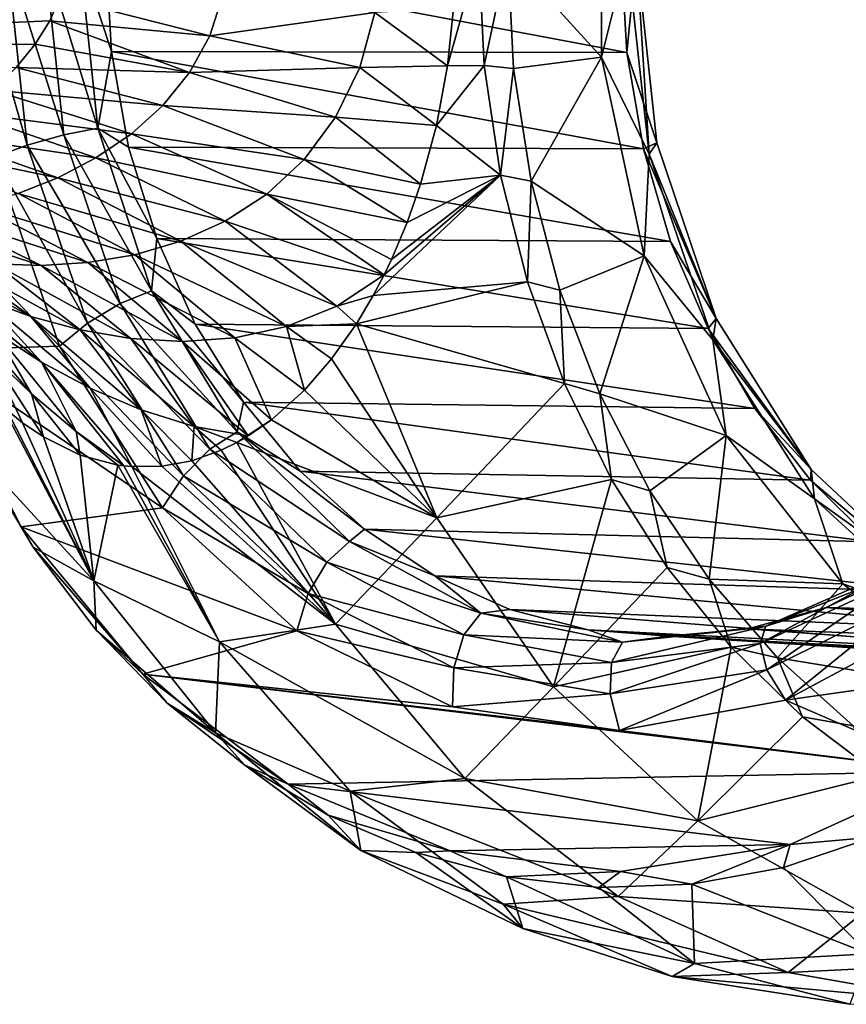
# Model space of a CAD drawing. Header units: metres. Extents: x -40 to 104, y -17 to 17.
# Tile 111 of 115: x 75 to 88, y -17 to -1. Entities that reach past the tile are written whole.
import ezdxf

# ---------------------------------------------------------------- set-up
doc = ezdxf.new("R2010")
doc.units = ezdxf.units.M
doc.layers.add('solid_122529', color=7, linetype='CONTINUOUS')

msp = doc.modelspace()

# ---------------------------------------------------------------- linework, layer by layer
at = {"layer": 'solid_122529'}
for points in [[(83.80278, -1.6323, 573.074829), (83.802757, 1.632038, 573.074829), (82.314522, -0.000134, 574.116943)], [(84.209091, -0.000045, 572.555542), (83.802757, 1.632038, 573.074829), (83.80278, -1.6323, 573.074829)], [(63.859383, -1.531185, 571.695313), (75.331688, 0, 572), (63.859383, 0, 572)], [(75.303238, -0.335685, 571.985901), (75.331688, 0, 572), (63.859383, -1.531185, 571.695313)], [(74.695175, -3.029382, 557.623108), (74.173363, -3.222129, 557.843506), (73.822304, 0.000187, 558.089294)], [(74.695175, -3.029382, 557.623108), (73.822304, 0.000187, 558.089294), (74.369492, 0, 557.851135)], [(74.369492, 0, 557.851135), (74.968155, 0, 557.845581), (75.272621, -2.867383, 557.632385)], [(74.968155, 0, 557.845581), (75.521324, 0, 558.074585), (75.811943, -2.761465, 557.871094)], [(75.272621, -2.867383, 557.632385), (74.968155, 0, 557.845581), (75.811943, -2.761465, 557.871094)], [(75.521324, 0, 558.074585), (75.940544, -0.000013, 558.50116), (76.031441, -1.546067, 558.4375)], [(75.811943, -2.761465, 557.871094), (75.521324, 0, 558.074585), (76.031441, -1.546067, 558.4375)], [(74.695175, -3.029382, 557.623108), (74.369492, 0, 557.851135), (75.272621, -2.867383, 557.632385)], [(75.940544, -0.000013, 558.50116), (84.115105, -0.000005, 571.088867), (84.203163, -1.558355, 571.027222)], [(76.031441, -1.546067, 558.4375), (75.940544, -0.000013, 558.50116), (84.203163, -1.558355, 571.027222)], [(81.856583, -0.000002, 573.914368), (81.45607, -0.863524, 573.653992), (81.36026, -1.770372, 573.510803)], [(81.9431, -1.766154, 573.853821), (81.856583, -0.000002, 573.914368), (81.36026, -1.770372, 573.510803)], [(82.314522, -0.000134, 574.116943), (81.856583, -0.000002, 573.914368), (81.9431, -1.766154, 573.853821)], [(82.407379, -1.813701, 574.051941), (82.314522, -0.000134, 574.116943), (81.9431, -1.766154, 573.853821)], [(83.80278, -1.6323, 573.074829), (82.314522, -0.000134, 574.116943), (82.407379, -1.813701, 574.051941)], [(84.555145, -3.171166, 572.313232), (84.209091, -0.000045, 572.555542), (83.80278, -1.6323, 573.074829)], [(84.353981, -0.000287, 571.809143), (84.203163, -1.558355, 571.027222), (84.115105, -0.000005, 571.088867)], [(84.676643, -2.992872, 571.583252), (84.203163, -1.558355, 571.027222), (84.353981, -0.000287, 571.809143)], [(84.353981, -0.000287, 571.809143), (84.209091, -0.000045, 572.555542), (84.555145, -3.171166, 572.313232)], [(84.676643, -2.992872, 571.583252), (84.353981, -0.000287, 571.809143), (84.555145, -3.171166, 572.313232)], [(75.213051, -0.685865, 571.940735), (75.303238, -0.335685, 571.985901), (63.859383, -1.531185, 571.695313)], [(75.05027, -1.056544, 571.857971), (75.213051, -0.685865, 571.940735), (63.859383, -1.531185, 571.695313)], [(77.58963, -1.294352, 572.075745), (75.213051, -0.685865, 571.940735), (75.05027, -1.056544, 571.857971)], [(77.791008, -0.660824, 572.21991), (75.213051, -0.685865, 571.940735), (77.58963, -1.294352, 572.075745)], [(77.791008, -0.660824, 572.21991), (77.58963, -1.294352, 572.075745), (80.206696, -0.922531, 572.993835)], [(77.58963, -1.294352, 572.075745), (79.967171, -1.797122, 572.76825), (80.206696, -0.922531, 572.993835)], [(80.206696, -0.922531, 572.993835), (79.967171, -1.797122, 572.76825), (81.36026, -1.770372, 573.510803)], [(80.206696, -0.922531, 572.993835), (81.36026, -1.770372, 573.510803), (81.45607, -0.863524, 573.653992)], [(74.817184, -1.428064, 571.736389), (75.05027, -1.056544, 571.857971), (63.859383, -1.531185, 571.695313)], [(77.268684, -1.878853, 571.848206), (75.05027, -1.056544, 571.857971), (74.817184, -1.428064, 571.736389)], [(77.58963, -1.294352, 572.075745), (75.05027, -1.056544, 571.857971), (77.268684, -1.878853, 571.848206)], [(77.58963, -1.294352, 572.075745), (77.268684, -1.878853, 571.848206), (79.967171, -1.797122, 572.76825)], [(74.516098, -1.795842, 571.574219), (74.817184, -1.428064, 571.736389), (63.859383, -1.531185, 571.695313)], [(77.268684, -1.878853, 571.848206), (74.817184, -1.428064, 571.736389), (74.516098, -1.795842, 571.574219)], [(75.811943, -2.761465, 557.871094), (76.031441, -1.546067, 558.4375), (76.302284, -3.060442, 558.247864)], [(76.031441, -1.546067, 558.4375), (84.203163, -1.558355, 571.027222), (84.465652, -3.087179, 570.843445)], [(76.302284, -3.060442, 558.247864), (76.031441, -1.546067, 558.4375), (84.465652, -3.087179, 570.843445)], [(84.676643, -2.992872, 571.583252), (84.465652, -3.087179, 570.843445), (84.203163, -1.558355, 571.027222)], [(83.80278, -1.6323, 573.074829), (82.407379, -1.813701, 574.051941), (82.684601, -3.599554, 573.857788)], [(84.476151, -4.789396, 572.603333), (83.80278, -1.6323, 573.074829), (82.684601, -3.599554, 573.857788)], [(84.555145, -3.171166, 572.313232), (83.80278, -1.6323, 573.074829), (84.476151, -4.789396, 572.603333)], [(76.846962, -2.400224, 571.552185), (74.516098, -1.795842, 571.574219), (74.147835, -2.158376, 571.367676)], [(77.268684, -1.878853, 571.848206), (74.516098, -1.795842, 571.574219), (76.846962, -2.400224, 571.552185)], [(77.268684, -1.878853, 571.848206), (79.585251, -2.584383, 572.415405), (79.967171, -1.797122, 572.76825)], [(79.967171, -1.797122, 572.76825), (79.585251, -2.584383, 572.415405), (81.185684, -2.718489, 573.248962)], [(79.967171, -1.797122, 572.76825), (81.185684, -2.718489, 573.248962), (81.36026, -1.770372, 573.510803)], [(81.9431, -1.766154, 573.853821), (81.36026, -1.770372, 573.510803), (81.185684, -2.718489, 573.248962)], [(82.201408, -3.507133, 573.672913), (81.9431, -1.766154, 573.853821), (81.185684, -2.718489, 573.248962)], [(82.407379, -1.813701, 574.051941), (81.9431, -1.766154, 573.853821), (82.201408, -3.507133, 573.672913)], [(82.684601, -3.599554, 573.857788), (82.407379, -1.813701, 574.051941), (82.201408, -3.507133, 573.672913)], [(77.268684, -1.878853, 571.848206), (76.846962, -2.400224, 571.552185), (79.585251, -2.584383, 572.415405)], [(76.345337, -2.852086, 571.203125), (74.147835, -2.158376, 571.367676), (73.713631, -2.512872, 571.112122)], [(76.846962, -2.400224, 571.552185), (74.147835, -2.158376, 571.367676), (76.345337, -2.852086, 571.203125)], [(76.846962, -2.400224, 571.552185), (76.345337, -2.852086, 571.203125), (79.08445, -3.258817, 571.964355)], [(76.846962, -2.400224, 571.552185), (79.08445, -3.258817, 571.964355), (79.585251, -2.584383, 572.415405)], [(75.783875, -3.233827, 570.814331), (73.713631, -2.512872, 571.112122), (73.216675, -2.854036, 570.802612)], [(76.345337, -2.852086, 571.203125), (73.713631, -2.512872, 571.112122), (75.783875, -3.233827, 570.814331)], [(79.585251, -2.584383, 572.415405), (79.08445, -3.258817, 571.964355), (80.932983, -3.650497, 572.867981)], [(79.585251, -2.584383, 572.415405), (80.932983, -3.650497, 572.867981), (81.185684, -2.718489, 573.248962)], [(75.272621, -2.867383, 557.632385), (75.811943, -2.761465, 557.871094), (76.664932, -5.343565, 557.273804)], [(75.811943, -2.761465, 557.871094), (76.302284, -3.060442, 558.247864), (76.747498, -4.512039, 557.936157)], [(76.664932, -5.343565, 557.273804), (75.811943, -2.761465, 557.871094), (76.747498, -4.512039, 557.936157)], [(82.201408, -3.507133, 573.672913), (81.185684, -2.718489, 573.248962), (80.932983, -3.650497, 572.867981)], [(75.180191, -3.548033, 570.395874), (73.216675, -2.854036, 570.802612), (72.858475, -3.067442, 570.567261)], [(75.783875, -3.233827, 570.814331), (73.216675, -2.854036, 570.802612), (75.180191, -3.548033, 570.395874)], [(74.695175, -3.029382, 557.623108), (75.272621, -2.867383, 557.632385), (76.165901, -5.545232, 557.006897)], [(76.165901, -5.545232, 557.006897), (75.272621, -2.867383, 557.632385), (76.664932, -5.343565, 557.273804)], [(76.345337, -2.852086, 571.203125), (75.783875, -3.233827, 570.814331), (78.49147, -3.809964, 571.445618)], [(76.345337, -2.852086, 571.203125), (78.49147, -3.809964, 571.445618), (79.08445, -3.258817, 571.964355)], [(75.180191, -3.548033, 570.395874), (72.858475, -3.067442, 570.567261), (74.549149, -3.798379, 569.955139)], [(75.650177, -5.85357, 556.954407), (74.173363, -3.222129, 557.843506), (74.695175, -3.029382, 557.623108)], [(75.650177, -5.85357, 556.954407), (74.695175, -3.029382, 557.623108), (76.165901, -5.545232, 557.006897)], [(76.302284, -3.060442, 558.247864), (84.465652, -3.087179, 570.843445), (84.897614, -4.557523, 570.540955)], [(76.747498, -4.512039, 557.936157), (76.302284, -3.060442, 558.247864), (84.897614, -4.557523, 570.540955)], [(85.622551, -5.781654, 570.920898), (84.465652, -3.087179, 570.843445), (84.676643, -2.992872, 571.583252)], [(85.622551, -5.781654, 570.920898), (84.897614, -4.557523, 570.540955), (84.465652, -3.087179, 570.843445)], [(85.622551, -5.781654, 570.920898), (84.676643, -2.992872, 571.583252), (84.555145, -3.171166, 572.313232)], [(75.203056, -6.221803, 557.122498), (73.158203, -6.284501, 558.554321), (72.272797, -3.151944, 559.174255)], [(74.173363, -3.222129, 557.843506), (75.203056, -6.221803, 557.122498), (72.272797, -3.151944, 559.174255)], [(75.650177, -5.85357, 556.954407), (75.203056, -6.221803, 557.122498), (74.173363, -3.222129, 557.843506)], [(75.783875, -3.233827, 570.814331), (75.180191, -3.548033, 570.395874), (77.832008, -4.239312, 570.886169)], [(75.783875, -3.233827, 570.814331), (77.832008, -4.239312, 570.886169), (78.49147, -3.809964, 571.445618)], [(79.08445, -3.258817, 571.964355), (78.49147, -3.809964, 571.445618), (80.719872, -4.256955, 572.5448)], [(79.08445, -3.258817, 571.964355), (80.719872, -4.256955, 572.5448), (80.932983, -3.650497, 572.867981)], [(85.56913, -6.121114, 571.603271), (84.555145, -3.171166, 572.313232), (84.476151, -4.789396, 572.603333)], [(85.622551, -5.781654, 570.920898), (84.555145, -3.171166, 572.313232), (85.56913, -6.121114, 571.603271)], [(75.180191, -3.548033, 570.395874), (74.549149, -3.798379, 569.955139), (77.128197, -4.555455, 570.306763)], [(75.180191, -3.548033, 570.395874), (77.128197, -4.555455, 570.306763), (77.832008, -4.239312, 570.886169)], [(82.201408, -3.507133, 573.672913), (80.354065, -5.08822, 571.986145), (80.181503, -5.417119, 571.720947)], [(82.627838, -5.198126, 573.374329), (82.201408, -3.507133, 573.672913), (80.181503, -5.417119, 571.720947)], [(82.201408, -3.507133, 573.672913), (80.469765, -4.847423, 572.163391), (80.354065, -5.08822, 571.986145)], [(82.201408, -3.507133, 573.672913), (80.719872, -4.256955, 572.5448), (80.469765, -4.847423, 572.163391)], [(82.201408, -3.507133, 573.672913), (80.932983, -3.650497, 572.867981), (80.719872, -4.256955, 572.5448)], [(82.684601, -3.599554, 573.857788), (82.201408, -3.507133, 573.672913), (82.627838, -5.198126, 573.374329)], [(83.142265, -5.330284, 573.537354), (82.684601, -3.599554, 573.857788), (82.627838, -5.198126, 573.374329)], [(84.476151, -4.789396, 572.603333), (82.684601, -3.599554, 573.857788), (83.142265, -5.330284, 573.537354)], [(74.549149, -3.798379, 569.955139), (73.90316, -3.988304, 569.496887), (76.397987, -4.769836, 569.722107)], [(74.549149, -3.798379, 569.955139), (76.397987, -4.769836, 569.722107), (77.128197, -4.555455, 570.306763)], [(78.49147, -3.809964, 571.445618), (77.832008, -4.239312, 570.886169), (80.354065, -5.08822, 571.986145)], [(78.49147, -3.809964, 571.445618), (80.354065, -5.08822, 571.986145), (80.469765, -4.847423, 572.163391)], [(78.49147, -3.809964, 571.445618), (80.469765, -4.847423, 572.163391), (80.719872, -4.256955, 572.5448)], [(73.90316, -3.988304, 569.496887), (73.252853, -4.120406, 569.02417), (75.65567, -4.894054, 569.141846)], [(73.90316, -3.988304, 569.496887), (75.65567, -4.894054, 569.141846), (76.397987, -4.769836, 569.722107)], [(73.252853, -4.120406, 569.02417), (72.607231, -4.196425, 568.537415), (74.913025, -4.938753, 568.571655)], [(72.607231, -4.196425, 568.537415), (74.180359, -4.914037, 568.012085), (74.913025, -4.938753, 568.571655)], [(73.252853, -4.120406, 569.02417), (74.913025, -4.938753, 568.571655), (75.65567, -4.894054, 569.141846)], [(77.832008, -4.239312, 570.886169), (77.128197, -4.555455, 570.306763), (79.601425, -5.583917, 571.207825)], [(77.832008, -4.239312, 570.886169), (79.601425, -5.583917, 571.207825), (80.354065, -5.08822, 571.986145)], [(76.664932, -5.343565, 557.273804), (76.747498, -4.512039, 557.936157), (77.357986, -5.871182, 557.508667)], [(76.747498, -4.512039, 557.936157), (84.897614, -4.557523, 570.540955), (85.49086, -5.941536, 570.125549)], [(77.357986, -5.871182, 557.508667), (76.747498, -4.512039, 557.936157), (85.49086, -5.941536, 570.125549)], [(72.773994, -4.676898, 566.922119), (74.003616, -5.473315, 566.26886), (74.752876, -5.748784, 566.872131)], [(73.465332, -4.825925, 567.462463), (72.773994, -4.676898, 566.922119), (74.752876, -5.748784, 566.872131)], [(77.128197, -4.555455, 570.306763), (76.397987, -4.769836, 569.722107), (78.80439, -5.909997, 570.4198)], [(77.128197, -4.555455, 570.306763), (78.80439, -5.909997, 570.4198), (79.601425, -5.583917, 571.207825)], [(85.622551, -5.781654, 570.920898), (85.49086, -5.941536, 570.125549), (84.897614, -4.557523, 570.540955)], [(73.465332, -4.825925, 567.462463), (74.752876, -5.748784, 566.872131), (75.532875, -5.959608, 567.509521)], [(74.180359, -4.914037, 568.012085), (73.465332, -4.825925, 567.462463), (75.532875, -5.959608, 567.509521)], [(76.397987, -4.769836, 569.722107), (75.65567, -4.894054, 569.141846), (77.984909, -6.091003, 569.644226)], [(76.397987, -4.769836, 569.722107), (77.984909, -6.091003, 569.644226), (78.80439, -5.909997, 570.4198)], [(84.476151, -4.789396, 572.603333), (83.142265, -5.330284, 573.537354), (83.773033, -6.977509, 573.095642)], [(85.77887, -7.637562, 571.691162), (84.476151, -4.789396, 572.603333), (83.773033, -6.977509, 573.095642)], [(85.56913, -6.121114, 571.603271), (84.476151, -4.789396, 572.603333), (85.77887, -7.637562, 571.691162)], [(74.180359, -4.914037, 568.012085), (75.532875, -5.959608, 567.509521), (76.337395, -6.096865, 568.183655)], [(74.913025, -4.938753, 568.571655), (74.180359, -4.914037, 568.012085), (76.337395, -6.096865, 568.183655)], [(75.65567, -4.894054, 569.141846), (74.913025, -4.938753, 568.571655), (77.158455, -6.146956, 568.895935)], [(74.913025, -4.938753, 568.571655), (76.337395, -6.096865, 568.183655), (77.158455, -6.146956, 568.895935)], [(75.65567, -4.894054, 569.141846), (77.158455, -6.146956, 568.895935), (77.984909, -6.091003, 569.644226)], [(73.290298, -5.138096, 565.696228), (74.189926, -6.005292, 564.907837), (74.920906, -6.474759, 565.53418)], [(74.003616, -5.473315, 566.26886), (73.290298, -5.138096, 565.696228), (74.920906, -6.474759, 565.53418)], [(79.601425, -5.583917, 571.207825), (80.181503, -5.417119, 571.720947), (80.354065, -5.08822, 571.986145)], [(82.627838, -5.198126, 573.374329), (80.181503, -5.417119, 571.720947), (79.913292, -5.868617, 571.306702)], [(83.216293, -6.815031, 572.962341), (82.627838, -5.198126, 573.374329), (79.913292, -5.868617, 571.306702)], [(83.142265, -5.330284, 573.537354), (82.627838, -5.198126, 573.374329), (83.216293, -6.815031, 572.962341)], [(76.165901, -5.545232, 557.006897), (76.664932, -5.343565, 557.273804), (78.024887, -7.578585, 556.321533)], [(76.664932, -5.343565, 557.273804), (77.357986, -5.871182, 557.508667), (78.121201, -7.109915, 556.974243)], [(78.024887, -7.578585, 556.321533), (76.664932, -5.343565, 557.273804), (78.121201, -7.109915, 556.974243)], [(79.601425, -5.583917, 571.207825), (79.913292, -5.868617, 571.306702), (80.181503, -5.417119, 571.720947)], [(83.773033, -6.977509, 573.095642), (83.142265, -5.330284, 573.537354), (83.216293, -6.815031, 572.962341)], [(73.504509, -5.483392, 564.328613), (74.096504, -6.33682, 563.415771), (74.759735, -6.978853, 564.029114)], [(74.189926, -6.005292, 564.907837), (73.504509, -5.483392, 564.328613), (74.759735, -6.978853, 564.029114)], [(74.003616, -5.473315, 566.26886), (74.920906, -6.474759, 565.53418), (75.693459, -6.886837, 566.21283)], [(74.752876, -5.748784, 566.872131), (74.003616, -5.473315, 566.26886), (75.693459, -6.886837, 566.21283)], [(75.650177, -5.85357, 556.954407), (76.165901, -5.545232, 557.006897), (77.588936, -7.85654, 556.010498)], [(77.588936, -7.85654, 556.010498), (76.165901, -5.545232, 557.006897), (78.024887, -7.578585, 556.321533)], [(79.601425, -5.583917, 571.207825), (78.80439, -5.909997, 570.4198), (79.913292, -5.868617, 571.306702)], [(74.752876, -5.748784, 566.872131), (75.693459, -6.886837, 566.21283), (76.502808, -7.231842, 566.949707)], [(75.532875, -5.959608, 567.509521), (74.752876, -5.748784, 566.872131), (76.502808, -7.231842, 566.949707)], [(87.127274, -8.176732, 569.867249), (85.49086, -5.941536, 570.125549), (85.622551, -5.781654, 570.920898)], [(87.127274, -8.176732, 569.867249), (85.622551, -5.781654, 570.920898), (85.56913, -6.121114, 571.603271)], [(77.169815, -8.281271, 555.89032), (75.203056, -6.221803, 557.122498), (75.650177, -5.85357, 556.954407)], [(77.169815, -8.281271, 555.89032), (75.650177, -5.85357, 556.954407), (77.588936, -7.85654, 556.010498)], [(77.357986, -5.871182, 557.508667), (85.49086, -5.941536, 570.125549), (86.234169, -7.213017, 569.605103)], [(78.121201, -7.109915, 556.974243), (77.357986, -5.871182, 557.508667), (86.234169, -7.213017, 569.605103)], [(78.80439, -5.909997, 570.4198), (77.984909, -6.091003, 569.644226), (79.090981, -6.918875, 570.023254)], [(78.80439, -5.909997, 570.4198), (79.52095, -6.424171, 570.696777), (79.913292, -5.868617, 571.306702)], [(78.80439, -5.909997, 570.4198), (79.090981, -6.918875, 570.023254), (79.52095, -6.424171, 570.696777)], [(81.187477, -8.945177, 570.343872), (79.913292, -5.868617, 571.306702), (79.52095, -6.424171, 570.696777)], [(83.216293, -6.815031, 572.962341), (79.913292, -5.868617, 571.306702), (81.187477, -8.945177, 570.343872)], [(74.189926, -6.005292, 564.907837), (74.759735, -6.978853, 564.029114), (75.470596, -7.576222, 564.704224)], [(74.920906, -6.474759, 565.53418), (74.189926, -6.005292, 564.907837), (75.470596, -7.576222, 564.704224)], [(75.532875, -5.959608, 567.509521), (76.502808, -7.231842, 566.949707), (77.343391, -7.495532, 567.749023)], [(76.337395, -6.096865, 568.183655), (75.532875, -5.959608, 567.509521), (77.343391, -7.495532, 567.749023)], [(77.984909, -6.091003, 569.644226), (77.158455, -6.146956, 568.895935), (78.569702, -7.387821, 569.200745)], [(77.984909, -6.091003, 569.644226), (78.569702, -7.387821, 569.200745), (79.090981, -6.918875, 570.023254)], [(87.127274, -8.176732, 569.867249), (86.234169, -7.213017, 569.605103), (85.49086, -5.941536, 570.125549)], [(75.203056, -6.221803, 557.122498), (76.839256, -8.787455, 555.976807), (73.158203, -6.284501, 558.554321)], [(77.169815, -8.281271, 555.89032), (76.839256, -8.787455, 555.976807), (75.203056, -6.221803, 557.122498)], [(76.337395, -6.096865, 568.183655), (77.343391, -7.495532, 567.749023), (78.199104, -7.645608, 568.61261)], [(77.158455, -6.146956, 568.895935), (76.337395, -6.096865, 568.183655), (78.199104, -7.645608, 568.61261)], [(77.158455, -6.146956, 568.895935), (78.199104, -7.645608, 568.61261), (78.569702, -7.387821, 569.200745)], [(87.180336, -8.644146, 570.475098), (85.56913, -6.121114, 571.603271), (85.77887, -7.637562, 571.691162)], [(87.127274, -8.176732, 569.867249), (85.56913, -6.121114, 571.603271), (87.180336, -8.644146, 570.475098)], [(73.158203, -6.284501, 558.554321), (74.599831, -9.090287, 557.544861), (73.921776, -7.956546, 558.542847)], [(76.839256, -8.787455, 555.976807), (74.599831, -9.090287, 557.544861), (73.158203, -6.284501, 558.554321)], [(74.096504, -6.33682, 563.415771), (74.37001, -7.231652, 562.422119), (74.620262, -7.436497, 562.835693)], [(74.096504, -6.33682, 563.415771), (74.620262, -7.436497, 562.835693), (74.950562, -7.662613, 563.378052)], [(74.759735, -6.978853, 564.029114), (74.096504, -6.33682, 563.415771), (74.950562, -7.662613, 563.378052)], [(74.920906, -6.474759, 565.53418), (76.224274, -8.120214, 565.44696), (76.352699, -8.132608, 565.654236)], [(74.920906, -6.474759, 565.53418), (75.470596, -7.576222, 564.704224), (76.224274, -8.120214, 565.44696)], [(75.693459, -6.886837, 566.21283), (74.920906, -6.474759, 565.53418), (76.352699, -8.132608, 565.654236)], [(81.187477, -8.945177, 570.343872), (79.52095, -6.424171, 570.696777), (79.090981, -6.918875, 570.023254)], [(83.958405, -8.334803, 572.442688), (83.216293, -6.815031, 572.962341), (81.187477, -8.945177, 570.343872)], [(83.773033, -6.977509, 573.095642), (83.216293, -6.815031, 572.962341), (83.958405, -8.334803, 572.442688)], [(74.759735, -6.978853, 564.029114), (74.950562, -7.662613, 563.378052), (75.534813, -7.950181, 564.330505)], [(75.470596, -7.576222, 564.704224), (74.759735, -6.978853, 564.029114), (75.534813, -7.950181, 564.330505)], [(75.693459, -6.886837, 566.21283), (76.352699, -8.132608, 565.654236), (76.829216, -8.126719, 566.421631)], [(76.502808, -7.231842, 566.949707), (75.693459, -6.886837, 566.21283), (76.829216, -8.126719, 566.421631)], [(81.187477, -8.945177, 570.343872), (79.090981, -6.918875, 570.023254), (78.569702, -7.387821, 569.200745)], [(84.566597, -8.515141, 572.540039), (83.773033, -6.977509, 573.095642), (83.958405, -8.334803, 572.442688)], [(85.77887, -7.637562, 571.691162), (83.773033, -6.977509, 573.095642), (84.566597, -8.515141, 572.540039)], [(75.750069, -9.944763, 561.314209), (74.298561, -7.167518, 562.303589), (73.921776, -7.956546, 558.542847)], [(74.37001, -7.231652, 562.422119), (74.298561, -7.167518, 562.303589), (75.750069, -9.944763, 561.314209)], [(78.024887, -7.578585, 556.321533), (78.121201, -7.109915, 556.974243), (79.02153, -8.20293, 556.343811)], [(78.121201, -7.109915, 556.974243), (86.234169, -7.213017, 569.605103), (87.113441, -8.347862, 568.989441)], [(79.02153, -8.20293, 556.343811), (78.121201, -7.109915, 556.974243), (87.113441, -8.347862, 568.989441)], [(74.620262, -7.436497, 562.835693), (74.37001, -7.231652, 562.422119), (75.750069, -9.944763, 561.314209)], [(76.502808, -7.231842, 566.949707), (76.829216, -8.126719, 566.421631), (77.303543, -8.03962, 567.182922)], [(77.343391, -7.495532, 567.749023), (76.502808, -7.231842, 566.949707), (77.303543, -8.03962, 567.182922)], [(87.127274, -8.176732, 569.867249), (87.113441, -8.347862, 568.989441), (86.234169, -7.213017, 569.605103)], [(74.950562, -7.662613, 563.378052), (74.620262, -7.436497, 562.835693), (75.750069, -9.944763, 561.314209)], [(77.343391, -7.495532, 567.749023), (77.303543, -8.03962, 567.182922), (77.771164, -7.872577, 567.930786)], [(77.343391, -7.495532, 567.749023), (77.771164, -7.872577, 567.930786), (78.020523, -7.749237, 568.32843)], [(77.343391, -7.495532, 567.749023), (78.020523, -7.749237, 568.32843), (78.199104, -7.645608, 568.61261)], [(78.569702, -7.387821, 569.200745), (78.199104, -7.645608, 568.61261), (78.020523, -7.749237, 568.32843)], [(81.187477, -8.945177, 570.343872), (78.569702, -7.387821, 569.200745), (78.020523, -7.749237, 568.32843)], [(75.470596, -7.576222, 564.704224), (75.534813, -7.950181, 564.330505), (76.132904, -8.107765, 565.299377)], [(75.470596, -7.576222, 564.704224), (76.132904, -8.107765, 565.299377), (76.224274, -8.120214, 565.44696)], [(77.588936, -7.85654, 556.010498), (78.024887, -7.578585, 556.321533), (79.803467, -9.321356, 555.076172)], [(78.024887, -7.578585, 556.321533), (79.02153, -8.20293, 556.343811), (80.040443, -9.12772, 555.630371)], [(79.803467, -9.321356, 555.076172), (78.024887, -7.578585, 556.321533), (80.040443, -9.12772, 555.630371)], [(85.77887, -7.637562, 571.691162), (84.566597, -8.515141, 572.540039), (85.510605, -9.91986, 571.879028)], [(87.628494, -9.994699, 570.396057), (85.77887, -7.637562, 571.691162), (85.510605, -9.91986, 571.879028)], [(87.180336, -8.644146, 570.475098), (85.77887, -7.637562, 571.691162), (87.628494, -9.994699, 570.396057)], [(75.534813, -7.950181, 564.330505), (74.950562, -7.662613, 563.378052), (75.750069, -9.944763, 561.314209)], [(79.580147, -10.631243, 567.213135), (78.020523, -7.749237, 568.32843), (77.771164, -7.872577, 567.930786)], [(81.187477, -8.945177, 570.343872), (78.020523, -7.749237, 568.32843), (79.580147, -10.631243, 567.213135)], [(75.750069, -9.944763, 561.314209), (73.921776, -7.956546, 558.542847), (74.786171, -9.411734, 557.937561)], [(74.599831, -9.090287, 557.544861), (74.786171, -9.411734, 557.937561), (73.921776, -7.956546, 558.542847)], [(76.132904, -8.107765, 565.299377), (75.534813, -7.950181, 564.330505), (75.750069, -9.944763, 561.314209)], [(77.169815, -8.281271, 555.89032), (77.588936, -7.85654, 556.010498), (79.44767, -9.648531, 554.708984)], [(79.580147, -10.631243, 567.213135), (77.771164, -7.872577, 567.930786), (77.303543, -8.03962, 567.182922)], [(79.44767, -9.648531, 554.708984), (77.588936, -7.85654, 556.010498), (79.803467, -9.321356, 555.076172)], [(77.742821, -10.912974, 564.175476), (76.132904, -8.107765, 565.299377), (75.750069, -9.944763, 561.314209)], [(76.224274, -8.120214, 565.44696), (76.132904, -8.107765, 565.299377), (77.742821, -10.912974, 564.175476)], [(76.352699, -8.132608, 565.654236), (76.224274, -8.120214, 565.44696), (77.742821, -10.912974, 564.175476)], [(79.580147, -10.631243, 567.213135), (77.303543, -8.03962, 567.182922), (76.829216, -8.126719, 566.421631)], [(79.580147, -10.631243, 567.213135), (76.829216, -8.126719, 566.421631), (76.352699, -8.132608, 565.654236)], [(79.580147, -10.631243, 567.213135), (76.352699, -8.132608, 565.654236), (77.742821, -10.912974, 564.175476)], [(79.151138, -10.148046, 554.502991), (76.839256, -8.787455, 555.976807), (77.169815, -8.281271, 555.89032)], [(79.151138, -10.148046, 554.502991), (77.169815, -8.281271, 555.89032), (79.44767, -9.648531, 554.708984)], [(79.02153, -8.20293, 556.343811), (87.113441, -8.347862, 568.989441), (88.112, -9.32455, 568.290222)], [(80.040443, -9.12772, 555.630371), (79.02153, -8.20293, 556.343811), (88.112, -9.32455, 568.290222)], [(89.088364, -10.015012, 568.49408), (87.113441, -8.347862, 568.989441), (87.127274, -8.176732, 569.867249)], [(89.088364, -10.015012, 568.49408), (87.127274, -8.176732, 569.867249), (87.180336, -8.644146, 570.475098)], [(83.958405, -8.334803, 572.442688), (81.187477, -8.945177, 570.343872), (83.04126, -11.626859, 569.045837)], [(84.843582, -9.735779, 571.822876), (83.958405, -8.334803, 572.442688), (83.04126, -11.626859, 569.045837)], [(84.566597, -8.515141, 572.540039), (83.958405, -8.334803, 572.442688), (84.843582, -9.735779, 571.822876)], [(89.088364, -10.015012, 568.49408), (88.112, -9.32455, 568.290222), (87.113441, -8.347862, 568.989441)], [(85.510605, -9.91986, 571.879028), (84.566597, -8.515141, 572.540039), (84.843582, -9.735779, 571.822876)], [(89.276382, -10.564295, 569.007385), (87.180336, -8.644146, 570.475098), (87.628494, -9.994699, 570.396057)], [(89.088364, -10.015012, 568.49408), (87.180336, -8.644146, 570.475098), (89.276382, -10.564295, 569.007385)], [(76.839256, -8.787455, 555.976807), (78.967171, -10.740915, 554.486816), (74.599831, -9.090287, 557.544861)], [(79.151138, -10.148046, 554.502991), (78.967171, -10.740915, 554.486816), (76.839256, -8.787455, 555.976807)], [(83.04126, -11.626859, 569.045837), (81.187477, -8.945177, 570.343872), (79.580147, -10.631243, 567.213135)], [(74.599831, -9.090287, 557.544861), (76.524956, -11.427057, 556.196899), (74.786171, -9.411734, 557.937561)], [(78.967171, -10.740915, 554.486816), (76.524956, -11.427057, 556.196899), (74.599831, -9.090287, 557.544861)], [(79.803467, -9.321356, 555.076172), (80.040443, -9.12772, 555.630371), (81.157143, -9.865419, 554.84845)], [(80.040443, -9.12772, 555.630371), (88.112, -9.32455, 568.290222), (89.21093, -10.124597, 567.520752)], [(81.157143, -9.865419, 554.84845), (80.040443, -9.12772, 555.630371), (89.21093, -10.124597, 567.520752)], [(79.44767, -9.648531, 554.708984), (79.803467, -9.321356, 555.076172), (81.885155, -10.458678, 553.618591)], [(81.885155, -10.458678, 553.618591), (79.803467, -9.321356, 555.076172), (81.157143, -9.865419, 554.84845)], [(75.750069, -9.944763, 561.314209), (74.786171, -9.411734, 557.937561), (75.788551, -10.728499, 557.235718)], [(76.524956, -11.427057, 556.196899), (75.788551, -10.728499, 557.235718), (74.786171, -9.411734, 557.937561)], [(79.151138, -10.148046, 554.502991), (79.44767, -9.648531, 554.708984), (81.61924, -10.802753, 553.188416)], [(81.61924, -10.802753, 553.188416), (79.44767, -9.648531, 554.708984), (81.885155, -10.458678, 553.618591)], [(85.859222, -10.997994, 571.111694), (84.843582, -9.735779, 571.822876), (83.04126, -11.626859, 569.045837)], [(85.510605, -9.91986, 571.879028), (84.843582, -9.735779, 571.822876), (85.859222, -10.997994, 571.111694)], [(86.315544, -10.939916, 549.900024), (86.406097, -10.665613, 550.452942), (88.551704, -9.721786, 548.950623)], [(88.529846, -9.913789, 548.349548), (86.315544, -10.939916, 549.900024), (88.551704, -9.721786, 548.950623)], [(88.551704, -9.721786, 548.950623), (86.406097, -10.665613, 550.452942), (88.549858, -9.814905, 549.672058)], [(86.406097, -10.665613, 550.452942), (87.362396, -10.36693, 550.503479), (88.549858, -9.814905, 549.672058)], [(88.549858, -9.814905, 549.672058), (87.362396, -10.36693, 550.503479), (96.665886, -10.631621, 562.30072)], [(77.68084, -12.357878, 559.96228), (75.750069, -9.944763, 561.314209), (75.788551, -10.728499, 557.235718)], [(77.742821, -10.912974, 564.175476), (75.750069, -9.944763, 561.314209), (77.68084, -12.357878, 559.96228)], [(81.157143, -9.865419, 554.84845), (89.21093, -10.124597, 567.520752), (90.389481, -10.732892, 566.695557)], [(82.348747, -10.400886, 554.014099), (81.157143, -9.865419, 554.84845), (90.389481, -10.732892, 566.695557)], [(81.885155, -10.458678, 553.618591), (81.157143, -9.865419, 554.84845), (82.348747, -10.400886, 554.014099)], [(86.590607, -11.170273, 571.122803), (85.510605, -9.91986, 571.879028), (85.859222, -10.997994, 571.111694)], [(87.628494, -9.994699, 570.396057), (85.510605, -9.91986, 571.879028), (86.590607, -11.170273, 571.122803)], [(86.422958, -11.356572, 549.411255), (86.315544, -10.939916, 549.900024), (88.529846, -9.913789, 548.349548)], [(88.740959, -10.204316, 547.788147), (86.422958, -11.356572, 549.411255), (88.529846, -9.913789, 548.349548)], [(89.903801, -11.70594, 568.802856), (87.628494, -9.994699, 570.396057), (86.590607, -11.170273, 571.122803)], [(89.276382, -10.564295, 569.007385), (87.628494, -9.994699, 570.396057), (89.903801, -11.70594, 568.802856)], [(81.459969, -11.327451, 552.886353), (78.967171, -10.740915, 554.486816), (79.151138, -10.148046, 554.502991)], [(81.459969, -11.327451, 552.886353), (79.151138, -10.148046, 554.502991), (81.61924, -10.802753, 553.188416)], [(88.740959, -10.204316, 547.788147), (86.719688, -11.840464, 549.058472), (86.422958, -11.356572, 549.411255)], [(88.740959, -10.204316, 547.788147), (89.15892, -10.533855, 547.350464), (86.719688, -11.840464, 549.058472)], [(81.61924, -10.802753, 553.188416), (81.885155, -10.458678, 553.618591), (84.134735, -10.91668, 552.043396)], [(81.885155, -10.458678, 553.618591), (82.348747, -10.400886, 554.014099), (83.590813, -10.723108, 553.144409)], [(84.134735, -10.91668, 552.043396), (81.885155, -10.458678, 553.618591), (83.590813, -10.723108, 553.144409)], [(82.348747, -10.400886, 554.014099), (90.389481, -10.732892, 566.695557), (91.625435, -11.13791, 565.830078)], [(83.590813, -10.723108, 553.144409), (82.348747, -10.400886, 554.014099), (91.625435, -11.13791, 565.830078)], [(87.362396, -10.36693, 550.503479), (86.123238, -10.705976, 551.371155), (95.439079, -11.076392, 563.15979)], [(86.406097, -10.665613, 550.452942), (86.123238, -10.705976, 551.371155), (87.362396, -10.36693, 550.503479)], [(87.362396, -10.36693, 550.503479), (95.439079, -11.076392, 563.15979), (96.665886, -10.631621, 562.30072)], [(86.719688, -11.840464, 549.058472), (89.15892, -10.533855, 547.350464), (91.595306, -11.144044, 545.644531)], [(77.68084, -12.357878, 559.96228), (75.788551, -10.728499, 557.235718), (76.914154, -11.887438, 556.447571)], [(76.524956, -11.427057, 556.196899), (76.914154, -11.887438, 556.447571), (75.788551, -10.728499, 557.235718)], [(78.967171, -10.740915, 554.486816), (81.440086, -11.947708, 552.755249), (76.524956, -11.427057, 556.196899)], [(81.634491, -13.082151, 565.774719), (79.580147, -10.631243, 567.213135), (77.742821, -10.912974, 564.175476)], [(81.459969, -11.327451, 552.886353), (81.440086, -11.947708, 552.755249), (78.967171, -10.740915, 554.486816)], [(83.04126, -11.626859, 569.045837), (79.580147, -10.631243, 567.213135), (81.634491, -13.082151, 565.774719)], [(83.590813, -10.723108, 553.144409), (91.625435, -11.13791, 565.830078), (92.895126, -11.331891, 564.94104)], [(84.857605, -10.825469, 552.257385), (83.590813, -10.723108, 553.144409), (92.895126, -11.331891, 564.94104)], [(84.134735, -10.91668, 552.043396), (83.590813, -10.723108, 553.144409), (84.857605, -10.825469, 552.257385)], [(83.960114, -11.242913, 551.549316), (84.134735, -10.91668, 552.043396), (86.406097, -10.665613, 550.452942)], [(86.315544, -10.939916, 549.900024), (83.960114, -11.242913, 551.549316), (86.406097, -10.665613, 550.452942)], [(86.406097, -10.665613, 550.452942), (84.134735, -10.91668, 552.043396), (86.123238, -10.705976, 551.371155)], [(84.134735, -10.91668, 552.043396), (84.857605, -10.825469, 552.257385), (86.123238, -10.705976, 551.371155)], [(86.123238, -10.705976, 551.371155), (84.857605, -10.825469, 552.257385), (94.174324, -11.311231, 564.045349)], [(86.123238, -10.705976, 551.371155), (94.174324, -11.311231, 564.045349), (95.439079, -11.076392, 563.15979)], [(79.8144, -13.283317, 562.724915), (77.742821, -10.912974, 564.175476), (77.68084, -12.357878, 559.96228)], [(81.634491, -13.082151, 565.774719), (77.742821, -10.912974, 564.175476), (79.8144, -13.283317, 562.724915)], [(81.459969, -11.327451, 552.886353), (81.61924, -10.802753, 553.188416), (83.960114, -11.242913, 551.549316)], [(83.960114, -11.242913, 551.549316), (81.61924, -10.802753, 553.188416), (84.134735, -10.91668, 552.043396)], [(84.857605, -10.825469, 552.257385), (92.895126, -11.331891, 564.94104), (94.174324, -11.311231, 564.045349)], [(85.859222, -10.997994, 571.111694), (83.04126, -11.626859, 569.045837), (85.328239, -13.752465, 567.444458)], [(83.939896, -11.739598, 551.149902), (83.960114, -11.242913, 551.549316), (86.315544, -10.939916, 549.900024)], [(86.422958, -11.356572, 549.411255), (83.939896, -11.739598, 551.149902), (86.315544, -10.939916, 549.900024)], [(86.990837, -12.103456, 570.319336), (85.859222, -10.997994, 571.111694), (85.328239, -13.752465, 567.444458)], [(86.590607, -11.170273, 571.122803), (85.859222, -10.997994, 571.111694), (86.990837, -12.103456, 570.319336)], [(83.939896, -11.739598, 551.149902), (81.459969, -11.327451, 552.886353), (83.960114, -11.242913, 551.549316)], [(87.79023, -12.247139, 570.282776), (86.590607, -11.170273, 571.122803), (86.990837, -12.103456, 570.319336)], [(89.903801, -11.70594, 568.802856), (86.590607, -11.170273, 571.122803), (87.79023, -12.247139, 570.282776)], [(86.719688, -11.840464, 549.058472), (91.595306, -11.144044, 545.644531), (89.334343, -12.97351, 547.227661)], [(83.939896, -11.739598, 551.149902), (81.440086, -11.947708, 552.755249), (81.459969, -11.327451, 552.886353)], [(86.422958, -11.356572, 549.411255), (84.086403, -12.322958, 550.902283), (83.939896, -11.739598, 551.149902)], [(86.422958, -11.356572, 549.411255), (86.719688, -11.840464, 549.058472), (84.086403, -12.322958, 550.902283)], [(76.524956, -11.427057, 556.196899), (78.831161, -13.170717, 554.582031), (76.914154, -11.887438, 556.447571)], [(76.524956, -11.427057, 556.196899), (89.334343, -12.97351, 547.227661), (78.831161, -13.170717, 554.582031)], [(84.086403, -12.322958, 550.902283), (89.334343, -12.97351, 547.227661), (76.524956, -11.427057, 556.196899)], [(81.440086, -11.947708, 552.755249), (84.086403, -12.322958, 550.902283), (76.524956, -11.427057, 556.196899)], [(85.328239, -13.752465, 567.444458), (83.04126, -11.626859, 569.045837), (81.634491, -13.082151, 565.774719)], [(83.939896, -11.739598, 551.149902), (84.086403, -12.322958, 550.902283), (81.440086, -11.947708, 552.755249)], [(84.086403, -12.322958, 550.902283), (86.719688, -11.840464, 549.058472), (89.334343, -12.97351, 547.227661)], [(77.68084, -12.357878, 559.96228), (76.914154, -11.887438, 556.447571), (78.1464, -12.871474, 555.584717)], [(78.831161, -13.170717, 554.582031), (78.1464, -12.871474, 555.584717), (76.914154, -11.887438, 556.447571)], [(88.222305, -13.03641, 569.457092), (86.990837, -12.103456, 570.319336), (85.328239, -13.752465, 567.444458)], [(87.79023, -12.247139, 570.282776), (86.990837, -12.103456, 570.319336), (88.222305, -13.03641, 569.457092)], [(79.982155, -14.224984, 558.350891), (77.68084, -12.357878, 559.96228), (78.1464, -12.871474, 555.584717)], [(79.8144, -13.283317, 562.724915), (77.68084, -12.357878, 559.96228), (79.982155, -14.224984, 558.350891)], [(79.982155, -14.224984, 558.350891), (78.1464, -12.871474, 555.584717), (79.467148, -13.666139, 554.659912)], [(78.831161, -13.170717, 554.582031), (79.467148, -13.666139, 554.659912), (78.1464, -12.871474, 555.584717)], [(78.831161, -13.170717, 554.582031), (89.334343, -12.97351, 547.227661), (86.791481, -14.132485, 549.008179)], [(84.063347, -14.954247, 564.073975), (81.634491, -13.082151, 565.774719), (79.8144, -13.283317, 562.724915)], [(85.328239, -13.752465, 567.444458), (81.634491, -13.082151, 565.774719), (84.063347, -14.954247, 564.073975)], [(88.222305, -13.03641, 569.457092), (85.328239, -13.752465, 567.444458), (87.939034, -15.220337, 565.616394)], [(86.791481, -14.132485, 549.008179), (89.334343, -12.97351, 547.227661), (88.108627, -14.015911, 548.60907)], [(78.831161, -13.170717, 554.582031), (81.401352, -14.233598, 552.78241), (79.467148, -13.666139, 554.659912)], [(78.831161, -13.170717, 554.582031), (86.791481, -14.132485, 549.008179), (81.401352, -14.233598, 552.78241)], [(82.242706, -15.07951, 561.024597), (79.8144, -13.283317, 562.724915), (79.982155, -14.224984, 558.350891)], [(84.063347, -14.954247, 564.073975), (79.8144, -13.283317, 562.724915), (82.242706, -15.07951, 561.024597)], [(79.982155, -14.224984, 558.350891), (79.467148, -13.666139, 554.659912), (80.85701, -14.259765, 553.686707)], [(81.401352, -14.233598, 552.78241), (80.85701, -14.259765, 553.686707), (79.467148, -13.666139, 554.659912)], [(87.939034, -15.220337, 565.616394), (85.328239, -13.752465, 567.444458), (84.063347, -14.954247, 564.073975)], [(88.0382, -15.866566, 552.709961), (86.689613, -14.495846, 549.602722), (88.108627, -14.015911, 548.60907)], [(86.791481, -14.132485, 549.008179), (88.108627, -14.015911, 548.60907), (86.689613, -14.495846, 549.602722)], [(81.401352, -14.233598, 552.78241), (86.791481, -14.132485, 549.008179), (84.101738, -14.559531, 550.891541)], [(84.101738, -14.559531, 550.891541), (86.791481, -14.132485, 549.008179), (85.233429, -14.762522, 550.622314)], [(86.791481, -14.132485, 549.008179), (86.689613, -14.495846, 549.602722), (85.233429, -14.762522, 550.622314)], [(82.552338, -15.463586, 556.551208), (79.982155, -14.224984, 558.350891), (80.85701, -14.259765, 553.686707)], [(82.242706, -15.07951, 561.024597), (79.982155, -14.224984, 558.350891), (82.552338, -15.463586, 556.551208)], [(81.401352, -14.233598, 552.78241), (82.295525, -14.643607, 552.679504), (80.85701, -14.259765, 553.686707)], [(82.552338, -15.463586, 556.551208), (80.85701, -14.259765, 553.686707), (82.295525, -14.643607, 552.679504)], [(81.401352, -14.233598, 552.78241), (84.101738, -14.559531, 550.891541), (82.295525, -14.643607, 552.679504)], [(88.0382, -15.866566, 552.709961), (85.233429, -14.762522, 550.622314), (86.689613, -14.495846, 549.602722)], [(84.101738, -14.559531, 550.891541), (83.76152, -14.812018, 551.652954), (82.295525, -14.643607, 552.679504)], [(85.277824, -16.018959, 554.642822), (82.295525, -14.643607, 552.679504), (83.76152, -14.812018, 551.652954)], [(85.277824, -16.018959, 554.642822), (82.552338, -15.463586, 556.551208), (82.295525, -14.643607, 552.679504)], [(84.101738, -14.559531, 550.891541), (85.233429, -14.762522, 550.622314), (83.76152, -14.812018, 551.652954)], [(85.277824, -16.018959, 554.642822), (83.76152, -14.812018, 551.652954), (85.233429, -14.762522, 550.622314)], [(88.0382, -15.866566, 552.709961), (85.277824, -16.018959, 554.642822), (85.233429, -14.762522, 550.622314)], [(86.759254, -16.164698, 562.186279), (84.063347, -14.954247, 564.073975), (82.242706, -15.07951, 561.024597)], [(87.939034, -15.220337, 565.616394), (84.063347, -14.954247, 564.073975), (86.759254, -16.164698, 562.186279)], [(84.922768, -16.223915, 559.14801), (82.242706, -15.07951, 561.024597), (82.552338, -15.463586, 556.551208)], [(86.759254, -16.164698, 562.186279), (82.242706, -15.07951, 561.024597), (84.922768, -16.223915, 559.14801)], [(90.748772, -15.96027, 563.648987), (87.939034, -15.220337, 565.616394), (86.759254, -16.164698, 562.186279)], [(84.922768, -16.223915, 559.14801), (82.552338, -15.463586, 556.551208), (85.277824, -16.018959, 554.642822)], [(87.738747, -16.667068, 557.176208), (85.277824, -16.018959, 554.642822), (88.0382, -15.866566, 552.709961)], [(87.738747, -16.667068, 557.176208), (84.922768, -16.223915, 559.14801), (85.277824, -16.018959, 554.642822)], [(90.748772, -15.96027, 563.648987), (86.759254, -16.164698, 562.186279), (89.602928, -16.659948, 560.195129)], [(89.602928, -16.659948, 560.195129), (86.759254, -16.164698, 562.186279), (84.922768, -16.223915, 559.14801)], [(89.602928, -16.659948, 560.195129), (84.922768, -16.223915, 559.14801), (87.738747, -16.667068, 557.176208)]]:
    msp.add_3dface(points, dxfattribs=at)

doc.saveas('drawing.dxf')
